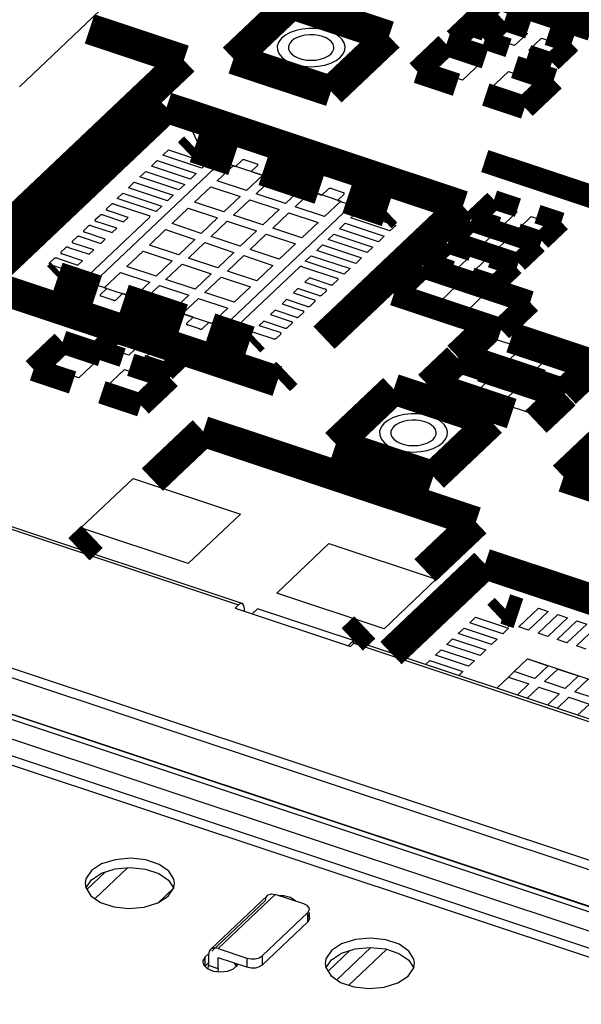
# Model space of a CAD drawing. Extents: x 0 to 1189, y 0 to 841.
# Tile 89 of 256: x 571.03 to 575.43, y 312.49 to 320.2. Entities that reach past the tile are written whole.
import ezdxf

# ---------------------------------------------------------------- set-up
doc = ezdxf.new("R2010")
doc.units = 0
doc.header["$LTSCALE"] = 65.395
doc.layers.get('0').update_dxf_attribs({"linetype": 'CONTINUOUS'})

msp = doc.modelspace()

# ---------------------------------------------------------------- linework, layer by layer
at = {"color": 6, "linetype": 'Continuous'}
for p, q in [((581.5018, 311.6172), (549.0519, 322.4134)), ((549.0521, 322.341), (581.5019, 311.5448)), ((581.2059, 311.3124), (548.6954, 322.1288)), ((581.267, 311.3359), (548.7564, 322.1523)), ((548.7651, 322.1481), (581.2668, 311.3346)), ((548.5789, 322.0184), (581.0894, 311.202)), ((581.037, 311.0118), (548.443, 321.856)), ((581.02, 311.0895), (548.5095, 321.9059)), ((566.5775, 317.6701), (572.7455, 315.6179)), ((572.7733, 315.6286), (566.6053, 317.6807)), ((572.7455, 315.6179), (572.7187, 315.5925)), ((572.7772, 315.6267), (572.7733, 315.6286)), ((572.7187, 315.5925), (573.6214, 315.2922)), ((572.7904, 315.5686), (572.7904, 315.5879)), ((572.8924, 315.5883), (572.8506, 315.5486)), ((573.6446, 315.3381), (572.8924, 315.5883)), ((573.6028, 315.2984), (573.6446, 315.3381)), ((573.6214, 315.2922), (573.6482, 315.3176)), ((573.6447, 315.3176), (573.6446, 315.3381)), ((573.6482, 315.3176), (573.6654, 315.3284)), ((573.6482, 315.3176), (579.8162, 313.2655)), ((573.6654, 315.3284), (573.676, 315.3283)), ((579.844, 313.2762), (573.676, 315.3283)), ((571.5918, 313.537), (571.5487, 313.4726)), ((571.5487, 313.4726), (571.5428, 313.436)), ((571.5494, 313.401), (571.5919, 313.4646)), ((571.5919, 313.4646), (571.6717, 313.5167)), ((572.1972, 313.4621), (572.2378, 313.398)), ((571.5428, 313.436), (571.5473, 313.4044)), ((571.5473, 313.4044), (571.5868, 313.3407)), ((572.1935, 313.3367), (572.2366, 313.4011)), ((572.2366, 313.4011), (572.2425, 313.4377)), ((572.1133, 313.2844), (572.1935, 313.3367)), ((572.5242, 312.9184), (572.9712, 313.342)), ((572.9562, 313.3035), (572.5363, 312.9056)), ((573.0312, 313.3508), (572.5842, 312.9272)), ((572.9713, 313.342), (572.9781, 313.3474)), ((572.9781, 313.3474), (573.0022, 313.3549)), ((573.0022, 313.3549), (573.0312, 313.3508)), ((573.2569, 313.2758), (573.0312, 313.3508)), ((573.1004, 313.3398), (573.0636, 313.3401)), ((573.2825, 313.2628), (573.2569, 313.2758)), ((573.297, 313.2457), (573.2825, 313.2628)), ((573.2997, 313.2336), (573.297, 313.2457)), ((573.2874, 313.2084), (572.9298, 312.8695)), ((573.2876, 313.136), (573.2874, 313.2084)), ((573.299, 313.1543), (573.2876, 313.136)), ((573.2998, 313.1612), (573.299, 313.1543)), ((573.2999, 313.1612), (573.2998, 313.2084)), ((572.93, 312.7971), (573.2876, 313.136)), ((572.5842, 312.9272), (572.8099, 312.8521)), ((573.4723, 312.9113), (573.4292, 312.847)), ((572.4649, 312.831), (572.4641, 312.8222)), ((572.4837, 312.8624), (572.4649, 312.831)), ((572.4837, 312.8624), (572.5058, 312.8834)), ((572.4839, 312.7901), (572.4837, 312.8624)), ((572.5092, 312.8799), (572.5094, 312.793)), ((572.81, 312.7798), (572.5844, 312.8548)), ((572.5846, 312.768), (572.5844, 312.8548)), ((572.8099, 312.8521), (572.81, 312.7798)), ((572.9298, 312.8695), (572.93, 312.7971)), ((573.4292, 312.847), (573.4233, 312.8104)), ((573.4299, 312.7753), (573.4724, 312.8389)), ((573.4724, 312.8389), (573.5522, 312.8911)), ((574.0005, 312.8889), (574.0777, 312.8364)), ((574.0777, 312.8364), (574.1183, 312.7724)), ((572.4641, 312.8222), (572.4707, 312.7983)), ((572.4707, 312.7983), (572.4993, 312.77)), ((572.5093, 312.8142), (572.4839, 312.7901)), ((572.4993, 312.77), (572.5455, 312.7508)), ((572.5061, 312.7672), (572.5094, 312.793)), ((572.5846, 312.768), (572.5094, 312.793)), ((572.5846, 312.768), (572.5819, 312.7462)), ((572.6594, 312.7501), (572.7065, 312.7689)), ((572.7065, 312.7689), (572.7363, 312.7968)), ((572.7115, 312.8126), (572.7263, 312.7887)), ((572.7263, 312.7887), (572.7263, 312.8076)), ((572.7363, 312.7968), (572.7384, 312.8036)), ((573.4233, 312.8104), (573.4278, 312.7787)), ((573.4278, 312.7787), (573.4673, 312.715)), ((574.074, 312.7111), (574.1171, 312.7754)), ((574.1171, 312.7754), (574.123, 312.812)), ((572.5455, 312.7508), (572.6023, 312.7437)), ((572.6023, 312.7437), (572.6594, 312.7501)), ((573.4673, 312.715), (573.5438, 312.6622)), ((573.9938, 312.6588), (574.074, 312.7111))]:
    msp.add_line(p, q, dxfattribs=at)
at = {"color": 7, "linetype": 'Continuous'}
for p, q in [((571.7101, 320.322), (571.0289, 319.6764)), ((574.7459, 320.0531), (574.8458, 320.1478)), ((574.8458, 320.1478), (575.008, 320.0938)), ((575.008, 320.0938), (574.908, 319.9991)), ((574.908, 319.9991), (574.7459, 320.0531)), ((575.0193, 319.9621), (575.1192, 320.0568)), ((575.1192, 320.0568), (575.2814, 320.0028)), ((575.2814, 320.0028), (575.1815, 319.9082)), ((574.256, 319.809), (574.4013, 319.9467)), ((574.4013, 319.9467), (574.6459, 319.8654)), ((575.1815, 319.9082), (575.0193, 319.9621)), ((574.6459, 319.8654), (574.5006, 319.7276)), ((574.5006, 319.7276), (574.256, 319.809)), ((574.7145, 319.6564), (574.8599, 319.7942)), ((574.8599, 319.7942), (575.1044, 319.7128)), ((575.1044, 319.7128), (574.9591, 319.5751)), ((574.9591, 319.5751), (574.7145, 319.6564)), ((572.7308, 319.2784), (572.3487, 319.4055)), ((572.3487, 319.4055), (572.4262, 319.2344)), ((572.4262, 319.2344), (572.7308, 319.2784)), ((572.1509, 319.1394), (572.1963, 319.1825)), ((572.1963, 319.1825), (572.502, 319.0808)), ((571.6101, 318.1422), (572.6001, 319.0805)), ((572.0615, 319.0547), (572.1069, 319.0977)), ((572.1069, 319.0977), (572.4126, 318.996)), ((572.4566, 319.0377), (572.1509, 319.1394)), ((572.502, 319.0808), (572.4566, 319.0377)), ((572.6245, 319.0841), (572.7206, 319.0521)), ((572.7206, 319.0521), (572.7706, 319.0995)), ((572.795, 319.103), (572.8878, 319.0722)), ((571.9721, 318.97), (572.0175, 319.013)), ((572.0175, 319.013), (572.3232, 318.9113)), ((572.3672, 318.953), (572.0615, 319.0547)), ((572.5779, 318.9399), (572.705, 319.0605)), ((572.705, 319.0605), (572.9343, 318.9842)), ((572.894, 319.0585), (572.8439, 319.0111)), ((572.8439, 319.0111), (573.3975, 318.8269)), ((571.8827, 318.8852), (571.9281, 318.9283)), ((571.9281, 318.9283), (572.2338, 318.8266)), ((572.2778, 318.8683), (571.9721, 318.97)), ((572.4126, 318.996), (572.3672, 318.953)), ((572.8071, 318.8637), (572.5779, 318.9399)), ((572.9343, 318.9842), (572.8071, 318.8637)), ((572.8836, 318.8382), (573.0107, 318.9588)), ((573.0107, 318.9588), (573.24, 318.8825)), ((571.7933, 318.8005), (571.8387, 318.8436)), ((571.8387, 318.8436), (572.1444, 318.7419)), ((572.1884, 318.7835), (571.8827, 318.8852)), ((572.3232, 318.9113), (572.2778, 318.8683)), ((572.4007, 318.7721), (572.5279, 318.8926)), ((572.5279, 318.8926), (572.7572, 318.8163)), ((573.24, 318.8825), (573.1128, 318.762)), ((573.1893, 318.7365), (573.3164, 318.857)), ((573.3164, 318.857), (573.5457, 318.7808)), ((573.3975, 318.8269), (573.4476, 318.8743)), ((573.4719, 318.8778), (573.5647, 318.847)), ((572.099, 318.6988), (571.7933, 318.8005)), ((572.2338, 318.8266), (572.1884, 318.7835)), ((572.63, 318.6958), (572.4007, 318.7721)), ((572.7572, 318.8163), (572.63, 318.6958)), ((572.7064, 318.6704), (572.8336, 318.7909)), ((572.8336, 318.7909), (573.0629, 318.7146)), ((573.1128, 318.762), (572.8836, 318.8382)), ((573.5457, 318.7808), (573.4185, 318.6602)), ((573.5709, 318.8333), (573.5209, 318.7858)), ((573.5209, 318.7858), (573.6169, 318.7539)), ((571.7112, 318.7197), (571.7467, 318.7533)), ((571.8797, 318.652), (571.7174, 318.706)), ((571.7711, 318.7569), (572.0415, 318.6669)), ((572.1444, 318.7419), (572.099, 318.6988)), ((572.2236, 318.6042), (572.3508, 318.7247)), ((572.3508, 318.7247), (572.5801, 318.6484)), ((573.6231, 318.7402), (572.6331, 317.8018)), ((573.0629, 318.7146), (572.9357, 318.5941)), ((573.0121, 318.5687), (573.1393, 318.6892)), ((573.1393, 318.6892), (573.3686, 318.6129)), ((573.4185, 318.6602), (573.1893, 318.7365)), ((573.6253, 318.6489), (573.6707, 318.692)), ((573.6707, 318.692), (573.9764, 318.5903)), ((574.6649, 318.6553), (574.7648, 318.75)), ((574.7648, 318.75), (574.927, 318.696)), ((574.927, 318.696), (574.8271, 318.6013)), ((572.0477, 318.6532), (571.5652, 318.1959)), ((571.6218, 318.635), (571.6573, 318.6686)), ((571.7903, 318.5673), (571.628, 318.6213)), ((571.6816, 318.6721), (571.8439, 318.6181)), ((571.8439, 318.6181), (571.8797, 318.652)), ((572.5801, 318.6484), (572.4529, 318.5279)), ((572.5293, 318.5025), (572.6565, 318.623)), ((572.6565, 318.623), (572.8858, 318.5467)), ((572.9357, 318.5941), (572.7064, 318.6704)), ((573.3686, 318.6129), (573.2414, 318.4924)), ((573.931, 318.5472), (573.6253, 318.6489)), ((574.8271, 318.6013), (574.6649, 318.6553)), ((574.9383, 318.5643), (575.0382, 318.659)), ((575.0382, 318.659), (575.2004, 318.605)), ((571.5324, 318.5503), (571.5679, 318.5839)), ((571.7009, 318.4826), (571.5386, 318.5366)), ((571.5923, 318.5874), (571.7545, 318.5334)), ((571.7545, 318.5334), (571.7903, 318.5673)), ((572.0465, 318.4363), (572.1737, 318.5569)), ((572.1737, 318.5569), (572.4029, 318.4806)), ((572.4529, 318.5279), (572.2236, 318.6042)), ((572.8858, 318.5467), (572.7586, 318.4262)), ((573.2414, 318.4924), (573.0121, 318.5687)), ((573.5358, 318.5642), (573.5813, 318.6072)), ((573.8415, 318.4625), (573.5358, 318.5642)), ((573.5813, 318.6072), (573.8869, 318.5055)), ((573.9764, 318.5903), (573.931, 318.5472)), ((574.4832, 318.4831), (574.5831, 318.5778)), ((574.5831, 318.5778), (574.7453, 318.5238)), ((575.1005, 318.5103), (574.9383, 318.5643)), ((575.2004, 318.605), (575.1005, 318.5103)), ((571.443, 318.4655), (571.4785, 318.4991)), ((571.5028, 318.5026), (571.6651, 318.4487)), ((571.6651, 318.4487), (571.7009, 318.4826)), ((572.4029, 318.4806), (572.2758, 318.3601)), ((572.7586, 318.4262), (572.5293, 318.5025)), ((572.835, 318.4008), (572.9622, 318.5213)), ((572.9622, 318.5213), (573.1914, 318.445)), ((573.4465, 318.4795), (573.4919, 318.5225)), ((573.7522, 318.3778), (573.4465, 318.4795)), ((573.4919, 318.5225), (573.7976, 318.4208)), ((573.8869, 318.5055), (573.8415, 318.4625)), ((574.6454, 318.4291), (574.4832, 318.4831)), ((574.7453, 318.5238), (574.6454, 318.4291)), ((574.7567, 318.3921), (574.8566, 318.4868)), ((574.8566, 318.4868), (575.0188, 318.4329)), ((571.3536, 318.3808), (571.3891, 318.4144)), ((571.4135, 318.4179), (571.5757, 318.364)), ((571.6115, 318.3978), (571.4492, 318.4518)), ((571.5757, 318.364), (571.6115, 318.3978)), ((571.8694, 318.2685), (571.9965, 318.389)), ((571.9965, 318.389), (572.2258, 318.3127)), ((572.2758, 318.3601), (572.0465, 318.4363)), ((572.3522, 318.3346), (572.4794, 318.4551)), ((572.4794, 318.4551), (572.7086, 318.3789)), ((573.0643, 318.3245), (572.835, 318.4008)), ((573.1914, 318.445), (573.0643, 318.3245)), ((573.357, 318.3947), (573.4024, 318.4378)), ((573.6627, 318.293), (573.357, 318.3947)), ((573.4024, 318.4378), (573.7081, 318.336)), ((573.7976, 318.4208), (573.7522, 318.3778)), ((574.3016, 318.3109), (574.4015, 318.4056)), ((574.4015, 318.4056), (574.5636, 318.3517)), ((574.9188, 318.3382), (574.7567, 318.3921)), ((575.0188, 318.4329), (574.9188, 318.3382)), ((571.2642, 318.296), (571.2997, 318.3297)), ((571.324, 318.3332), (571.4863, 318.2792)), ((571.5221, 318.3131), (571.3598, 318.3671)), ((571.4863, 318.2792), (571.5221, 318.3131)), ((572.2258, 318.3127), (572.0986, 318.1922)), ((572.5815, 318.2583), (572.3522, 318.3346)), ((572.7086, 318.3789), (572.5815, 318.2583)), ((572.6579, 318.2329), (572.785, 318.3534)), ((572.785, 318.3534), (573.0143, 318.2772)), ((573.2677, 318.31), (573.3131, 318.353)), ((573.5733, 318.2083), (573.2677, 318.31)), ((573.3131, 318.353), (573.6188, 318.2513)), ((573.7081, 318.336), (573.6627, 318.293)), ((574.4637, 318.257), (574.3016, 318.3109)), ((574.5636, 318.3517), (574.4637, 318.257)), ((574.575, 318.2199), (574.6749, 318.3146)), ((574.6749, 318.3146), (574.8371, 318.2607)), ((571.5408, 318.1924), (571.2704, 318.2824)), ((572.0986, 318.1922), (571.8694, 318.2685)), ((572.1751, 318.1668), (572.3022, 318.2873)), ((572.3022, 318.2873), (572.5315, 318.211)), ((572.8872, 318.1566), (572.6579, 318.2329)), ((572.7386, 317.8055), (573.2211, 318.2628)), ((573.0143, 318.2772), (572.8872, 318.1566)), ((573.2454, 318.2663), (573.5158, 318.1764)), ((573.6188, 318.2513), (573.5733, 318.2083)), ((574.8371, 318.2607), (574.7372, 318.166)), ((571.6922, 318.1006), (571.8194, 318.2211)), ((571.8194, 318.2211), (572.0487, 318.1448)), ((572.4043, 318.0905), (572.1751, 318.1668)), ((572.5315, 318.211), (572.4043, 318.0905)), ((572.4808, 318.0651), (572.6079, 318.1856)), ((572.6079, 318.1856), (572.8372, 318.1093)), ((573.2999, 318.1795), (573.2641, 318.1456)), ((573.4622, 318.1255), (573.2999, 318.1795)), ((573.522, 318.1627), (573.4865, 318.1291)), ((574.0709, 318.0678), (574.2162, 318.2056)), ((574.2162, 318.2056), (574.4608, 318.1242)), ((574.7372, 318.166), (574.575, 318.2199)), ((571.7123, 318.0965), (571.6163, 318.1285)), ((571.6623, 318.0491), (571.7123, 318.0965)), ((571.9215, 318.0243), (571.6922, 318.1006)), ((572.0487, 318.1448), (571.9215, 318.0243)), ((571.9979, 317.9989), (572.1251, 318.1194)), ((572.1251, 318.1194), (572.3544, 318.0431)), ((572.8372, 318.1093), (572.71, 317.9888)), ((573.2105, 318.0948), (573.1748, 318.0609)), ((573.3728, 318.0408), (573.2105, 318.0948)), ((573.2641, 318.1456), (573.4264, 318.0916)), ((573.4326, 318.0779), (573.3971, 318.0443)), ((574.4608, 318.1242), (574.3154, 317.9865)), ((571.7613, 318.0045), (571.6685, 318.0354)), ((571.8357, 318.0555), (571.7856, 318.0081)), ((572.3893, 317.8713), (571.8357, 318.0555)), ((572.2272, 317.9226), (571.9979, 317.9989)), ((572.3544, 318.0431), (572.2272, 317.9226)), ((572.3036, 317.8972), (572.4308, 318.0177)), ((572.4308, 318.0177), (572.6601, 317.9414)), ((572.71, 317.9888), (572.4808, 318.0651)), ((573.1211, 318.0101), (573.0853, 317.9761)), ((573.2834, 317.9561), (573.1211, 318.0101)), ((573.1748, 318.0609), (573.337, 318.0069)), ((574.3154, 317.9865), (574.0709, 318.0678)), ((574.5294, 317.9153), (574.6747, 318.053)), ((574.6747, 318.053), (574.9193, 317.9716)), ((572.6601, 317.9414), (572.5329, 317.8209)), ((573.0317, 317.9253), (572.996, 317.8914)), ((573.194, 317.8713), (573.0317, 317.9253)), ((573.0853, 317.9761), (573.2476, 317.9222)), ((573.3432, 317.9932), (573.3077, 317.9596)), ((574.9193, 317.9716), (574.774, 317.8339)), ((572.5329, 317.8209), (572.3036, 317.8972)), ((572.3392, 317.8239), (572.3893, 317.8713)), ((572.9423, 317.8406), (572.9065, 317.8067)), ((573.1046, 317.7866), (572.9423, 317.8406)), ((572.996, 317.8914), (573.1582, 317.8375)), ((573.2538, 317.9085), (573.2183, 317.8749)), ((574.774, 317.8339), (574.5294, 317.9153)), ((572.4382, 317.7793), (572.3454, 317.8102)), ((572.5126, 317.8303), (572.4626, 317.7828)), ((572.6087, 317.7983), (572.5126, 317.8303)), ((573.0151, 317.7019), (572.7448, 317.7918)), ((572.9065, 317.8067), (573.0688, 317.7527)), ((573.1644, 317.8238), (573.1289, 317.7901)), ((571.7224, 317.628), (571.8223, 317.7226)), ((571.8223, 317.7226), (571.9845, 317.6687)), ((573.075, 317.739), (573.0395, 317.7054)), ((574.5731, 317.5751), (574.7185, 317.7128)), ((574.7185, 317.7128), (574.963, 317.6314)), ((571.2486, 317.4774), (571.3939, 317.6151)), ((571.3939, 317.6151), (571.6385, 317.5337)), ((571.8846, 317.574), (571.7224, 317.628)), ((571.9845, 317.6687), (571.8846, 317.574)), ((571.9958, 317.537), (572.0958, 317.6317)), ((572.0958, 317.6317), (572.2579, 317.5777)), ((574.963, 317.6314), (574.8177, 317.4937)), ((571.6385, 317.5337), (571.4932, 317.396)), ((572.158, 317.483), (571.9958, 317.537)), ((572.2579, 317.5777), (572.158, 317.483)), ((574.8177, 317.4937), (574.5731, 317.5751)), ((575.0317, 317.4225), (575.177, 317.5602)), ((575.177, 317.5602), (575.4216, 317.4789)), ((571.4932, 317.396), (571.2486, 317.4774)), ((571.7071, 317.3248), (571.8525, 317.4626)), ((571.8525, 317.4626), (572.097, 317.3812)), ((574.3446, 317.3487), (574.4899, 317.4864)), ((574.4899, 317.4864), (574.7345, 317.4051)), ((575.4216, 317.4789), (575.2762, 317.3411)), ((572.097, 317.3812), (571.9517, 317.2434)), ((574.7345, 317.4051), (574.5892, 317.2673)), ((575.2762, 317.3411), (575.0317, 317.4225)), ((571.9517, 317.2434), (571.7071, 317.3248)), ((574.5892, 317.2673), (574.3446, 317.3487)), ((574.8031, 317.1961), (574.9485, 317.3339)), ((574.9485, 317.3339), (575.193, 317.2525)), ((575.193, 317.2525), (575.0477, 317.1148)), ((575.0477, 317.1148), (574.8031, 317.1961)), ((571.5097, 316.2216), (571.9184, 316.609)), ((571.9184, 316.609), (572.7591, 316.3293)), ((572.7591, 316.3293), (572.3503, 315.9419)), ((572.3503, 315.9419), (571.5097, 316.2216)), ((573.0441, 315.7111), (573.4528, 316.0985)), ((573.4528, 316.0985), (574.2935, 315.8188)), ((574.2935, 315.8188), (573.8848, 315.4314)), ((573.8848, 315.4314), (573.0441, 315.7111)), ((574.9405, 315.4465), (575.095, 315.5929)), ((575.1714, 315.5675), (575.017, 315.4211)), ((575.091, 315.3965), (575.2454, 315.5428)), ((575.095, 315.5929), (575.1714, 315.5675)), ((575.2454, 315.5428), (575.3219, 315.5174)), ((574.5556, 315.4784), (574.601, 315.5215)), ((574.8154, 315.392), (574.5556, 315.4784)), ((574.601, 315.5215), (574.8609, 315.435)), ((575.3219, 315.5174), (575.1674, 315.371)), ((575.2414, 315.3464), (575.3958, 315.4928)), ((575.4723, 315.4673), (575.3178, 315.321)), ((575.3958, 315.4928), (575.4723, 315.4673)), ((574.4662, 315.3937), (574.5116, 315.4367)), ((574.726, 315.3072), (574.4662, 315.3937)), ((574.5116, 315.4367), (574.7714, 315.3503)), ((574.8609, 315.435), (574.8154, 315.392)), ((575.017, 315.4211), (574.9405, 315.4465)), ((575.1674, 315.371), (575.091, 315.3965)), ((575.3919, 315.2964), (575.5463, 315.4427)), ((574.3768, 315.309), (574.4222, 315.352)), ((574.6366, 315.2225), (574.3768, 315.309)), ((574.4222, 315.352), (574.6821, 315.2655)), ((574.7714, 315.3503), (574.726, 315.3072)), ((575.3178, 315.321), (575.2414, 315.3464)), ((575.4683, 315.2709), (575.3919, 315.2964)), ((574.2874, 315.2242), (574.3328, 315.2672)), ((574.5472, 315.1378), (574.2874, 315.2242)), ((574.3328, 315.2672), (574.5926, 315.1808)), ((574.6821, 315.2655), (574.6366, 315.2225)), ((574.2098, 315.1507), (574.2434, 315.1825)), ((574.2434, 315.1825), (574.5032, 315.0961)), ((574.5926, 315.1808), (574.5472, 315.1378)), ((574.9051, 315.0959), (575.0096, 315.1949)), ((575.0096, 315.1949), (575.0101, 315.1954)), ((575.0096, 315.1949), (575.1701, 315.1415)), ((575.0101, 315.1954), (575.6444, 314.9844)), ((574.5032, 315.0961), (574.4696, 315.0642)), ((574.8597, 315.0529), (574.9051, 315.0959)), ((575.0656, 315.0425), (574.9051, 315.0959)), ((575.1701, 315.1415), (575.0656, 315.0425)), ((575.142, 315.0171), (575.2465, 315.1161)), ((575.2465, 315.1161), (575.407, 315.0627)), ((574.7672, 314.9652), (574.8597, 315.0529)), ((574.8597, 315.0529), (575.0202, 314.9995)), ((575.0202, 314.9995), (574.9277, 314.9118)), ((575.3025, 314.9637), (575.142, 315.0171)), ((575.407, 315.0627), (575.3025, 314.9637)), ((575.3789, 314.9383), (575.4834, 315.0373)), ((575.0041, 314.8864), (575.0966, 314.974)), ((575.0966, 314.974), (575.2571, 314.9206)), ((575.2571, 314.9206), (575.1646, 314.833)), ((575.5394, 314.8849), (575.3789, 314.9383)), ((575.241, 314.8076), (575.3335, 314.8952)), ((575.3335, 314.8952), (575.494, 314.8418)), ((575.494, 314.8418), (575.4015, 314.7542)), ((571.701, 313.526), (571.5567, 313.3892)), ((571.8753, 313.5593), (571.6202, 313.3176)), ((572.2362, 313.4006), (572.1143, 313.285)), ((573.6169, 312.9115), (573.4459, 312.7495)), ((573.7809, 312.9352), (573.5143, 312.6825)), ((573.9045, 312.9205), (573.6088, 312.6403))]:
    msp.add_line(p, q, dxfattribs=at)
for points, const_width in [([(575.5181, 320.1538), (573.5467, 320.8096)], 0.2416), ([(573.159, 320.3252), (572.7048, 319.8948)], 0.2416), ([(573.9232, 320.0709), (573.159, 320.3252)], 0.2416), ([(572.3162, 319.8832), (571.5784, 320.1287)], 0.2416), ([(574.8272, 320.1889), (574.6728, 320.0425)], 0.151), ([(575.0144, 320.1266), (574.8272, 320.1889)], 0.151), ([(573.469, 319.6405), (573.9232, 320.0709)], 0.2416), ([(574.1464, 319.7931), (574.3734, 320.0084)], 0.1812), ([(574.3734, 320.0084), (574.6791, 319.9066)], 0.1812), ([(574.6728, 320.0425), (574.86, 319.9802)], 0.151), ([(575.3545, 320.0134), (575.1673, 320.0757)], 0.151), ([(575.2001, 319.8671), (575.3545, 320.0134)], 0.151), ([(570.4924, 318.1547), (572.3162, 319.8832)], 0.2416), ([(572.7048, 319.8948), (573.469, 319.6405)], 0.2416), ([(575.0129, 319.9294), (575.2001, 319.8671)], 0.151), ([(574.452, 319.6914), (574.1464, 319.7931)], 0.1812), ([(575.2141, 319.7287), (574.9084, 319.8304)], 0.1812), ([(574.987, 319.5134), (575.2141, 319.7287)], 0.1812), ([(574.6813, 319.6152), (574.987, 319.5134)], 0.1812), ([(570.7309, 318.1409), (572.1798, 319.5141)], 0.2416), ([(572.1798, 319.5141), (574.5023, 318.7414)], 0.2416), ([(572.4008, 319.1998), (572.3526, 319.1542)], 0.2416), ([(572.7021, 319.0996), (572.4008, 319.1998)], 0.2416), ([(573.3785, 318.8746), (572.939, 319.0208)], 0.2416), ([(573.9053, 318.6993), (573.5963, 318.8021)], 0.2416), ([(574.5023, 318.7414), (573.4145, 317.7105)], 0.2416), ([(574.7462, 318.791), (574.5918, 318.6447)], 0.151), ([(574.9334, 318.7288), (574.7462, 318.791)], 0.151), ([(573.8593, 318.6558), (573.9053, 318.6993)], 0.2416), ([(574.5645, 318.6189), (574.4101, 318.4725)], 0.151), ([(575.0919, 318.4434), (574.5645, 318.6189)], 0.151), ([(574.5918, 318.6447), (574.779, 318.5824)], 0.151), ([(575.2735, 318.6156), (575.0863, 318.6779)], 0.151), ([(575.1191, 318.4693), (575.2735, 318.6156)], 0.151), ([(574.4101, 318.4725), (574.9374, 318.2971)], 0.151), ([(574.9319, 318.5316), (575.1191, 318.4693)], 0.151), ([(574.3829, 318.4467), (574.2285, 318.3004)], 0.151), ([(574.5701, 318.3844), (574.3829, 318.4467)], 0.151), ([(574.9374, 318.2971), (575.0919, 318.4434)], 0.151), ([(574.9102, 318.2713), (574.723, 318.3336)], 0.151), ([(571.358, 318.2115), (571.328, 318.1831)], 0.2416), ([(571.328, 318.1831), (571.6369, 318.0803)], 0.2416), ([(574.1883, 318.2672), (573.9612, 318.052)], 0.1812), ([(575.029, 317.9875), (574.1883, 318.2672)], 0.1812), ([(574.2285, 318.3004), (574.4157, 318.2381)], 0.151), ([(574.7558, 318.1249), (574.9102, 318.2713)], 0.151), ([(573.049, 317.3697), (570.7309, 318.1409)], 0.2416), ([(574.5685, 318.1872), (574.7558, 318.1249)], 0.151), ([(571.8471, 318.0103), (572.3095, 317.8565)], 0.2416), ([(573.9612, 318.052), (574.8019, 317.7723)], 0.1812), ([(574.8019, 317.7723), (575.029, 317.9875)], 0.1812), ([(572.5234, 317.7853), (572.8324, 317.6825)], 0.2416), ([(574.6906, 317.7744), (574.4635, 317.5592)], 0.2416), ([(571.1389, 317.4615), (571.366, 317.6767)], 0.1812), ([(571.366, 317.6767), (571.6717, 317.575)], 0.1812), ([(571.8037, 317.7637), (571.6493, 317.6174)], 0.151), ([(571.9909, 317.7014), (571.8037, 317.7637)], 0.151), ([(572.8324, 317.6825), (572.867, 317.7153)], 0.2416), ([(575.5312, 317.4947), (574.8816, 317.7109)], 0.2416), ([(571.6493, 317.6174), (571.8365, 317.5551)], 0.151), ([(572.331, 317.5883), (572.1438, 317.6506)], 0.151), ([(572.1766, 317.4419), (572.331, 317.5883)], 0.151), ([(574.462, 317.5481), (574.235, 317.3328)], 0.2416), ([(574.4635, 317.5592), (575.1131, 317.3431)], 0.2416), ([(575.3041, 317.2795), (575.5312, 317.4947)], 0.2416), ([(571.4446, 317.3598), (571.1389, 317.4615)], 0.1812), ([(572.2067, 317.397), (571.901, 317.4987)], 0.1812), ([(571.9894, 317.5042), (572.1766, 317.4419)], 0.151), ([(573.1239, 317.435), (573.0648, 317.379)], 0.2416), ([(575.3027, 317.2684), (574.6531, 317.4845)], 0.2416), ([(571.9796, 317.1818), (572.2067, 317.397)], 0.1812), ([(573.9607, 317.3078), (573.5065, 316.8773)], 0.2416), ([(574.7249, 317.0535), (573.9607, 317.3078)], 0.2416), ([(574.235, 317.3328), (574.8846, 317.1167)], 0.2416), ([(575.0756, 317.0532), (575.3027, 317.2684)], 0.2416), ([(571.6739, 317.2835), (571.9796, 317.1818)], 0.1812), ([(574.2708, 316.6231), (574.7249, 317.0535)], 0.2416), ([(575.7449, 317.0514), (575.2908, 316.621)], 0.2416), ([(572.0697, 316.5994), (572.4682, 316.9772)], 0.2416), ([(572.4682, 316.9772), (574.6044, 316.2664)], 0.2416), ([(573.5065, 316.8773), (574.2708, 316.6231)], 0.2416), ([(575.2908, 316.621), (576.055, 316.3667)], 0.2416), ([(574.6044, 316.2664), (574.2058, 315.8887)], 0.2416), ([(571.4943, 316.0541), (571.5973, 316.1518)], 0.2416), ([(574.6751, 315.939), (573.9385, 315.2409)], 0.2416), ([(576.9668, 315.1765), (574.6751, 315.939)], 0.2416), ([(574.8347, 315.5863), (574.7766, 315.5312)], 0.2416), ([(574.9374, 315.5521), (574.8347, 315.5863)], 0.2416), ([(573.7335, 315.441), (573.6353, 315.3479)], 0.2416)]:
    msp.add_lwpolyline(points, dxfattribs=dict(at, const_width=const_width))
at = {"color": 40, "linetype": 'Continuous', "const_width": 0.1812}
for points in [[(574.438, 320.045), (574.7332, 320.3248)], [(574.6775, 320.1253), (574.5629, 320.1634)], [(576.0112, 318.6493), (574.6738, 319.0943)]]:
    msp.add_lwpolyline(points, dxfattribs=at)
at = {"color": 7, "linetype": 'Continuous'}
for points in [[(573.5433, 319.9066), (573.5654, 319.9331), (573.578, 319.962), (573.5803, 319.9918), (573.5722, 320.0207), (573.554, 320.0486), (573.5262, 320.074), (573.4908, 320.0954), (573.4478, 320.1128), (573.3996, 320.125), (573.3489, 320.1316), (573.296, 320.1324), (573.2437, 320.1274), (573.1951, 320.1169), (573.1502, 320.101), (573.1119, 320.0804), (573.0816, 320.056)], [(573.4668, 319.932), (573.4816, 319.9497), (573.49, 319.969), (573.4915, 319.9888), (573.4861, 320.0081), (573.474, 320.0267), (573.4555, 320.0436), (573.4319, 320.0579), (573.4032, 320.0694), (573.3711, 320.0776), (573.3373, 320.082), (573.302, 320.0826), (573.2671, 320.0792), (573.2347, 320.0722), (573.2048, 320.0616), (573.1792, 320.0479), (573.159, 320.0316)], [(573.0816, 320.056), (573.0597, 320.0277), (573.0486, 319.997), (573.0489, 319.9662), (573.0607, 319.9355), (573.0831, 319.9074), (573.1159, 319.8821), (573.1566, 319.8615), (573.2048, 319.8458), (573.2569, 319.8363), (573.3123, 319.8329), (573.3678, 319.836), (573.42, 319.8454), (573.4686, 319.8609), (573.5098, 319.8813), (573.5433, 319.9066)], [(573.159, 320.0316), (573.1445, 320.0128), (573.137, 319.9923), (573.1372, 319.9717), (573.1451, 319.9513), (573.1601, 319.9326), (573.1819, 319.9157), (573.2091, 319.902), (573.2412, 319.8915), (573.2759, 319.8851), (573.3129, 319.8829), (573.3498, 319.885), (573.3847, 319.8912), (573.4171, 319.9015), (573.4445, 319.9151), (573.4668, 319.932)], [(572.6245, 319.0841), (572.6214, 319.0849), (572.618, 319.0853), (572.6145, 319.0854), (572.611, 319.0851), (572.6078, 319.0845), (572.6048, 319.0835), (572.6022, 319.0821), (572.6001, 319.0805)], [(572.795, 319.103), (572.7914, 319.104), (572.7875, 319.1044), (572.7835, 319.1043), (572.7796, 319.1038), (572.7761, 319.1028), (572.7731, 319.1013), (572.7706, 319.0995)], [(572.894, 319.0585), (572.8956, 319.0605), (572.8964, 319.0627), (572.8963, 319.0649), (572.8953, 319.0671), (572.8935, 319.0691), (572.891, 319.0708), (572.8878, 319.0722)], [(573.4719, 318.8778), (573.4683, 318.8787), (573.4644, 318.8792), (573.4605, 318.8791), (573.4566, 318.8786), (573.453, 318.8775), (573.45, 318.8761), (573.4476, 318.8743)], [(573.5709, 318.8333), (573.5726, 318.8353), (573.5734, 318.8375), (573.5733, 318.8397), (573.5723, 318.8419), (573.5705, 318.8439), (573.5679, 318.8456), (573.5647, 318.847)], [(571.7112, 318.7197), (571.7096, 318.7177), (571.7088, 318.7155), (571.7089, 318.7133), (571.7099, 318.7111), (571.7117, 318.7091), (571.7142, 318.7074), (571.7174, 318.706)], [(571.7711, 318.7569), (571.7675, 318.7578), (571.7636, 318.7582), (571.7596, 318.7581), (571.7557, 318.7576), (571.7522, 318.7566), (571.7491, 318.7551), (571.7467, 318.7533)], [(573.6231, 318.7402), (573.6246, 318.7419), (573.6255, 318.7438), (573.6256, 318.7458), (573.6251, 318.7477), (573.6239, 318.7496), (573.6221, 318.7512), (573.6198, 318.7527), (573.6169, 318.7539)], [(571.6218, 318.635), (571.6202, 318.6329), (571.6194, 318.6307), (571.6195, 318.6285), (571.6205, 318.6263), (571.6223, 318.6244), (571.6248, 318.6226), (571.628, 318.6213)], [(571.6816, 318.6721), (571.678, 318.673), (571.6741, 318.6735), (571.6702, 318.6734), (571.6663, 318.6728), (571.6627, 318.6718), (571.6597, 318.6704), (571.6573, 318.6686)], [(572.0477, 318.6532), (572.0493, 318.6552), (572.0501, 318.6574), (572.05, 318.6597), (572.049, 318.6618), (572.0472, 318.6638), (572.0446, 318.6655), (572.0415, 318.6669)], [(571.5324, 318.5503), (571.5308, 318.5482), (571.53, 318.546), (571.5301, 318.5438), (571.5311, 318.5416), (571.5329, 318.5396), (571.5354, 318.5379), (571.5386, 318.5366)], [(571.5923, 318.5874), (571.5886, 318.5883), (571.5848, 318.5887), (571.5808, 318.5887), (571.5769, 318.5881), (571.5734, 318.5871), (571.5703, 318.5857), (571.5679, 318.5839)], [(571.443, 318.4655), (571.4414, 318.4635), (571.4406, 318.4613), (571.4407, 318.459), (571.4416, 318.4569), (571.4434, 318.4549), (571.446, 318.4532), (571.4492, 318.4518)], [(571.5028, 318.5026), (571.4992, 318.5036), (571.4953, 318.504), (571.4914, 318.5039), (571.4875, 318.5034), (571.4839, 318.5024), (571.4809, 318.5009), (571.4785, 318.4991)], [(571.3536, 318.3808), (571.352, 318.3788), (571.3512, 318.3766), (571.3513, 318.3743), (571.3523, 318.3722), (571.3541, 318.3702), (571.3566, 318.3685), (571.3598, 318.3671)], [(571.4135, 318.4179), (571.4098, 318.4188), (571.406, 318.4193), (571.402, 318.4192), (571.3981, 318.4187), (571.3946, 318.4177), (571.3915, 318.4162), (571.3891, 318.4144)], [(571.324, 318.3332), (571.3204, 318.3341), (571.3165, 318.3345), (571.3126, 318.3345), (571.3087, 318.3339), (571.3051, 318.3329), (571.3021, 318.3315), (571.2997, 318.3297)], [(571.2642, 318.296), (571.2626, 318.294), (571.2618, 318.2918), (571.2619, 318.2896), (571.2628, 318.2874), (571.2646, 318.2854), (571.2672, 318.2837), (571.2704, 318.2824)], [(573.2454, 318.2663), (573.2418, 318.2672), (573.2379, 318.2677), (573.234, 318.2676), (573.2301, 318.2671), (573.2266, 318.2661), (573.2235, 318.2646), (573.2211, 318.2628)], [(571.5408, 318.1924), (571.5444, 318.1915), (571.5483, 318.191), (571.5523, 318.1911), (571.5561, 318.1917), (571.5596, 318.1927), (571.5627, 318.1941), (571.5652, 318.1959)], [(573.522, 318.1627), (573.5236, 318.1647), (573.5244, 318.1669), (573.5243, 318.1691), (573.5234, 318.1713), (573.5216, 318.1733), (573.519, 318.175), (573.5158, 318.1764)], [(571.6101, 318.1422), (571.6086, 318.1404), (571.6078, 318.1385), (571.6076, 318.1366), (571.6081, 318.1346), (571.6093, 318.1328), (571.6111, 318.1311), (571.6135, 318.1296), (571.6163, 318.1285)], [(573.4326, 318.0779), (573.4342, 318.08), (573.435, 318.0821), (573.4349, 318.0844), (573.4339, 318.0866), (573.4321, 318.0886), (573.4296, 318.0903), (573.4264, 318.0916)], [(573.4622, 318.1255), (573.4658, 318.1246), (573.4697, 318.1242), (573.4736, 318.1242), (573.4775, 318.1248), (573.4811, 318.1258), (573.4841, 318.1273), (573.4865, 318.1291)], [(571.6623, 318.0491), (571.6606, 318.0471), (571.6599, 318.0449), (571.6599, 318.0426), (571.6609, 318.0405), (571.6627, 318.0385), (571.6653, 318.0368), (571.6685, 318.0354)], [(571.7613, 318.0045), (571.7649, 318.0036), (571.7688, 318.0032), (571.7727, 318.0032), (571.7766, 318.0038), (571.7802, 318.0048), (571.7832, 318.0063), (571.7856, 318.0081)], [(573.3432, 317.9932), (573.3448, 317.9953), (573.3456, 317.9974), (573.3455, 317.9997), (573.3446, 318.0018), (573.3428, 318.0038), (573.3402, 318.0056), (573.337, 318.0069)], [(573.3728, 318.0408), (573.3764, 318.0399), (573.3803, 318.0394), (573.3842, 318.0395), (573.3881, 318.04), (573.3916, 318.0411), (573.3947, 318.0425), (573.3971, 318.0443)], [(573.2538, 317.9085), (573.2554, 317.9105), (573.2562, 317.9127), (573.2561, 317.9149), (573.2551, 317.9171), (573.2533, 317.9191), (573.2508, 317.9208), (573.2476, 317.9222)], [(573.2834, 317.9561), (573.287, 317.9552), (573.2909, 317.9547), (573.2948, 317.9548), (573.2987, 317.9553), (573.3023, 317.9564), (573.3053, 317.9578), (573.3077, 317.9596)], [(573.194, 317.8713), (573.1976, 317.8704), (573.2015, 317.87), (573.2054, 317.87), (573.2093, 317.8706), (573.2128, 317.8716), (573.2159, 317.8731), (573.2183, 317.8749)], [(572.3392, 317.8239), (572.3376, 317.8218), (572.3368, 317.8196), (572.3369, 317.8174), (572.3379, 317.8153), (572.3397, 317.8132), (572.3423, 317.8115), (572.3454, 317.8102)], [(572.4382, 317.7793), (572.4418, 317.7784), (572.4457, 317.778), (572.4497, 317.778), (572.4536, 317.7786), (572.4571, 317.7796), (572.4602, 317.781), (572.4626, 317.7828)], [(572.6087, 317.7983), (572.6118, 317.7975), (572.6152, 317.797), (572.6187, 317.7969), (572.6222, 317.7972), (572.6254, 317.7979), (572.6284, 317.7989), (572.631, 317.8002), (572.6331, 317.8018)], [(572.7386, 317.8055), (572.7369, 317.8035), (572.7361, 317.8013), (572.7362, 317.7991), (572.7372, 317.7969), (572.739, 317.7949), (572.7416, 317.7932), (572.7448, 317.7918)], [(573.1046, 317.7866), (573.1082, 317.7857), (573.1121, 317.7853), (573.116, 317.7853), (573.1199, 317.7859), (573.1235, 317.7869), (573.1265, 317.7883), (573.1289, 317.7901)], [(573.1644, 317.8238), (573.166, 317.8258), (573.1668, 317.828), (573.1667, 317.8302), (573.1658, 317.8324), (573.164, 317.8344), (573.1614, 317.8361), (573.1582, 317.8375)], [(573.0151, 317.7019), (573.0188, 317.701), (573.0227, 317.7005), (573.0266, 317.7006), (573.0305, 317.7011), (573.034, 317.7021), (573.0371, 317.7036), (573.0395, 317.7054)], [(573.075, 317.739), (573.0766, 317.741), (573.0774, 317.7432), (573.0773, 317.7455), (573.0763, 317.7476), (573.0745, 317.7496), (573.072, 317.7513), (573.0688, 317.7527)], [(574.345, 316.8892), (574.3671, 316.9157), (574.3798, 316.9446), (574.382, 316.9744), (574.374, 317.0033), (574.3557, 317.0312), (574.328, 317.0566), (574.2925, 317.078), (574.2496, 317.0954), (574.2013, 317.1076), (574.1507, 317.1142), (574.0977, 317.115), (574.0455, 317.11), (573.9968, 317.0995), (573.952, 317.0836), (573.9136, 317.063), (573.8833, 317.0386)], [(573.8833, 317.0386), (573.8615, 317.0103), (573.8503, 316.9796), (573.8506, 316.9488), (573.8624, 316.9181), (573.8848, 316.89), (573.9176, 316.8647), (573.9583, 316.8441), (574.0065, 316.8284), (574.0586, 316.8189), (574.114, 316.8155), (574.1695, 316.8186), (574.2218, 316.828), (574.2704, 316.8435), (574.3115, 316.8639), (574.345, 316.8892)], [(573.9608, 317.0142), (573.9462, 316.9954), (573.9388, 316.9749), (573.939, 316.9543), (573.9469, 316.9339), (573.9618, 316.9152), (573.9837, 316.8983), (574.0108, 316.8846), (574.0429, 316.8741), (574.0777, 316.8677), (574.1146, 316.8654), (574.1516, 316.8676), (574.1864, 316.8738), (574.2188, 316.8841), (574.2463, 316.8977), (574.2686, 316.9146)], [(574.2686, 316.9146), (574.2833, 316.9323), (574.2918, 316.9516), (574.2932, 316.9714), (574.2879, 316.9907), (574.2757, 317.0093), (574.2572, 317.0262), (574.2336, 317.0405), (574.205, 317.052), (574.1728, 317.0602), (574.139, 317.0646), (574.1037, 317.0652), (574.0689, 317.0618), (574.0365, 317.0548), (574.0066, 317.0442), (573.981, 317.0305), (573.9608, 317.0142)]]:
    msp.add_lwpolyline(points, dxfattribs=at)
at = {"color": 6, "linetype": 'Continuous'}
for points in [[(572.7733, 315.6286), (572.7628, 315.6287), (572.7455, 315.6179)], [(572.7904, 315.5879), (572.7869, 315.6126), (572.7772, 315.6267)], [(573.676, 315.3283), (573.6798, 315.3264), (573.6895, 315.3123)], [(572.2425, 313.4377), (572.238, 313.4693), (572.1985, 313.533), (572.122, 313.5859), (572.0179, 313.6208), (571.8988, 313.6336), (571.7793, 313.6229), (571.672, 313.5893), (571.5918, 313.537)], [(571.6717, 313.5167), (571.7776, 313.5502), (571.8961, 313.5613), (572.0154, 313.549), (572.12, 313.5145), (572.1972, 313.4621)], [(571.5868, 313.3407), (571.6633, 313.2878), (571.7674, 313.2529), (571.8865, 313.2401), (572.006, 313.2508), (572.1133, 313.2844)], [(572.9562, 313.3035), (572.9619, 313.3295), (572.9713, 313.342)], [(573.1938, 313.2968), (573.1911, 313.3017), (573.1527, 313.3262), (573.1004, 313.3398)], [(573.2874, 313.2084), (573.2988, 313.2267), (573.2997, 313.2336)], [(573.2826, 313.1905), (573.2972, 313.1733), (573.2998, 313.1612)], [(574.123, 312.812), (574.1185, 312.8437), (574.079, 312.9074), (574.0025, 312.9602), (573.8984, 312.9952), (573.7793, 313.008), (573.6598, 312.9972), (573.5525, 312.9636), (573.4723, 312.9113)], [(572.5243, 312.9184), (572.5149, 312.9058), (572.5092, 312.8799)], [(572.5842, 312.9272), (572.5552, 312.9312), (572.5311, 312.9237), (572.5243, 312.9184)], [(573.5522, 312.8911), (573.6581, 312.9245), (573.7766, 312.9357)], [(573.7766, 312.9357), (573.8959, 312.9234), (574.0005, 312.8889)], [(572.8099, 312.8521), (572.8424, 312.8457), (572.8762, 312.8468), (572.9068, 312.8551), (572.9298, 312.8695)], [(572.93, 312.7971), (572.9069, 312.7827), (572.8763, 312.7745), (572.8425, 312.7734), (572.81, 312.7798)], [(573.5438, 312.6622), (573.6479, 312.6272), (573.767, 312.6144), (573.8865, 312.6252), (573.9938, 312.6588)]]:
    msp.add_lwpolyline(points, dxfattribs=at)

doc.saveas('drawing.dxf')
